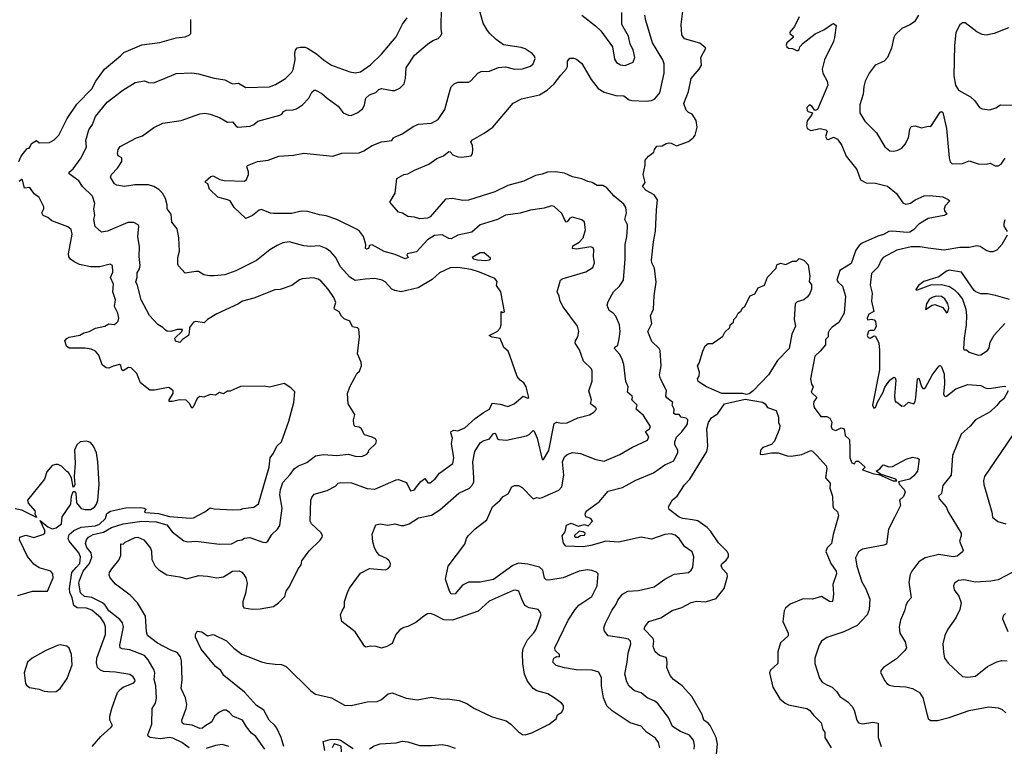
# Model space of a CAD drawing. Extents: x 1863017 to 1989460, y 394564 to 532820.
# Tile 154 of 213: x 1931908 to 1939383, y 488727 to 494241. Entities that reach past the tile are written whole.
import ezdxf

# ---------------------------------------------------------------- set-up
doc = ezdxf.new("R2010")
doc.units = 0

msp = doc.modelspace()

# ---------------------------------------------------------------- linework, layer by layer
at = {"layer": '0CON10XD'}
for points in [[(1935628.3, 491691.7), (1935617.5, 491725), (1935583, 491753), (1935555, 491822.5), (1935495, 491830.8), (1935472.5, 491845), (1935532, 491875), (1935555, 491901.2), (1935563.8, 491925), (1935563.6, 492026.4), (1935575, 492020), (1935587.5, 492025), (1935561.2, 492175), (1935527.5, 492225), (1935533.3, 492255), (1935515, 492277.1), (1935400, 492325), (1935335, 492344.2), (1935235, 492359.2), (1935175, 492358.5), (1935095, 492318.8), (1935040.3, 492269.7), (1934934.2, 492205.8), (1934805, 492176.9), (1934756.7, 492185), (1934734, 492195), (1934682.1, 492252.1), (1934660, 492265), (1934605, 492276.2), (1934530.6, 492270.6), (1934455, 492261.5), (1934415, 492287.5), (1934344.6, 492364.6), (1934305, 492439.2), (1934269.5, 492479.5), (1934234, 492505), (1934185, 492523.6), (1934115, 492519.2), (1934065, 492524.4), (1933953.8, 492556.2), (1933905, 492546.9), (1933862.8, 492527.2), (1933806.4, 492493.6), (1933705, 492413.3), (1933550, 492335), (1933465, 492305.7), (1933385, 492296), (1933348.3, 492298.3), (1933305, 492303.8), (1933265, 492328.8), (1933245, 492331.2), (1933165, 492316.7), (1933112.7, 492372.7), (1933108, 492385), (1933109.2, 492435), (1933122.5, 492485), (1933115.7, 492585.7), (1933104.3, 492655), (1933062.9, 492705), (1933057.5, 492765), (1933028.5, 492805), (1933028.5, 492835), (1933014.4, 492885), (1932992.2, 492925), (1932965, 492953.1), (1932925.9, 492975.9), (1932885, 492987.7), (1932782.8, 492987.2), (1932705, 492974.3), (1932645, 492984.3), (1932627.5, 492995), (1932598, 493045), (1932606.2, 493065), (1932650.8, 493115), (1932684, 493165), (1932683.3, 493193.3), (1932656.7, 493206.7), (1932651.2, 493225), (1932656.2, 493255), (1932672.1, 493277.9), (1932795.8, 493344.2), (1932839.7, 493360.3), (1932926.8, 493423.2), (1932994.5, 493455.5), (1933135, 493476.2), (1933276.1, 493526.1), (1933315, 493530.8), (1933355, 493524.2), (1933425, 493498), (1933485, 493464), (1933525, 493466), (1933552, 493432), (1933565, 493425.7), (1933657.7, 493432.3), (1933685, 493444.5), (1933715, 493471.4), (1933883.3, 493515), (1933898.8, 493525), (1933910, 493545), (1933930, 493555), (1933985, 493557.8), (1934008.8, 493565), (1934056, 493595), (1934102, 493645), (1934125, 493691.2), (1934144.1, 493705.9), (1934155, 493706.2), (1934201.7, 493681.7), (1934241.2, 493645), (1934325, 493584), (1934365, 493533.8), (1934405, 493516), (1934425, 493514), (1934475, 493536), (1934512.1, 493567.9), (1934525.8, 493595), (1934536.9, 493645), (1934565, 493671.5), (1934611.5, 493688.5), (1934635, 493710.8), (1934655, 493718.1), (1934735, 493702.9), (1934755, 493704.3), (1934795, 493720), (1934825.7, 493754.3), (1934837.1, 493795), (1934842, 493875), (1934905, 493971.2), (1935005, 494055.8), (1935045, 494082), (1935085, 494098.8), (1935103.8, 494115), (1935112, 494135), (1935107.5, 494175), (1935110, 494335)], [(1935495, 488951.9), (1935600.3, 488920.3), (1935635.5, 488895.5), (1935695, 488836), (1935725, 488818), (1935745, 488814.2), (1935795, 488829.2), (1935927.5, 488895), (1935980, 488935), (1935990, 488965), (1936023, 488987), (1936037, 489013), (1936037, 489037), (1936022.5, 489055), (1935965, 489096.2), (1935917.5, 489125), (1935835, 489147.5), (1935806.6, 489166.6), (1935762.1, 489222.1), (1935740, 489275), (1935726.9, 489355), (1935724.5, 489435), (1935730.6, 489469.4), (1935762.9, 489535), (1935812.4, 489587.6), (1935830, 489615), (1935865.7, 489725), (1935860, 489745), (1935844.2, 489764.2), (1935775, 489777.5), (1935743.8, 489795), (1935720.8, 489845), (1935696.7, 489905), (1935675, 489911.4), (1935655, 489908.9), (1935471.5, 489828.5), (1935388, 489752), (1935195, 489684.5), (1935127.2, 489687.2), (1935055, 489725.7), (1935025, 489734.2), (1935005, 489732), (1934975, 489716), (1934915, 489666.2), (1934855, 489636.7), (1934825, 489630), (1934795, 489610), (1934763.8, 489575), (1934735, 489507.5), (1934695, 489483.8), (1934655, 489471.2), (1934613.6, 489483.6), (1934575, 489486.2), (1934535, 489480), (1934525, 489486.7), (1934456.2, 489595), (1934353.8, 489675), (1934343.3, 489725), (1934356, 489754), (1934373.8, 489785), (1934373.8, 489825), (1934396.2, 489895), (1934412.7, 489927.3), (1934495, 490041.2), (1934564.2, 490075.8), (1934685, 490067.1), (1934705, 490077.5), (1934720.8, 490095), (1934724.2, 490115), (1934714.2, 490135), (1934692.8, 490152.8), (1934638, 490178), (1934615.7, 490205), (1934602.6, 490232.6), (1934589.7, 490279.7), (1934584, 490336), (1934612.3, 490407.7), (1934645, 490414.2), (1934704.2, 490405.8), (1934755, 490416), (1934805, 490402), (1934825, 490402.5), (1934865, 490415.6), (1934935, 490460.6), (1935035, 490480), (1935097.4, 490522.6), (1935242.6, 490647.4), (1935323.1, 490685), (1935345, 490712.5), (1935354.8, 490735), (1935356.3, 490766.3), (1935347.3, 490885), (1935363.6, 490965), (1935405, 491030.8), (1935425.5, 491044.5), (1935475, 491060.8), (1935505, 491100.8), (1935515, 491102.1), (1935522.1, 491095), (1935535, 491060.8), (1935544.6, 491054.6), (1935605, 491051.1), (1935755.7, 491084.3), (1935775, 491092), (1935805, 491122.5), (1935815, 491117.5), (1935836.5, 491065), (1935875, 490903.3), (1935885, 490903.3), (1935925, 490971.2), (1935965, 491176.4), (1935985, 491186.5), (1936018, 491178), (1936065, 491180.6), (1936145, 491220), (1936235, 491242.9), (1936267.6, 491262.4), (1936286, 491285), (1936281.2, 491295), (1936242.5, 491325), (1936248.6, 491355), (1936228.8, 491425), (1936253, 491497), (1936255, 491577.5), (1936245.8, 491595), (1936189.1, 491649.1), (1936158.6, 491735), (1936126.2, 491785), (1936127.3, 491805), (1936145.5, 491835), (1936151.9, 491875), (1936143.6, 491915), (1936035, 492062), (1936011.4, 492105), (1936003.3, 492143.3), (1935988, 492175), (1936013.3, 492265), (1936026.7, 492275), (1936205, 492328.6), (1936259.1, 492360.9), (1936270.8, 492395), (1936263.1, 492445), (1936265.6, 492495.6), (1936260.6, 492510.6), (1936245, 492517.9), (1936135, 492500.4), (1936103.8, 492505), (1936106.2, 492525), (1936156.4, 492553.6), (1936186.7, 492585), (1936204.3, 492645), (1936195, 492703.3), (1936175, 492722), (1936105, 492741.2), (1936083.8, 492735), (1936065, 492707.5), (1936055, 492703.8), (1936025, 492769.2), (1935965, 492823.8), (1935945, 492828.8), (1935888.7, 492811.3), (1935785, 492795.6), (1935706.6, 492773.4), (1935595, 492758.6), (1935535.5, 492724.5), (1935405, 492683.3), (1935341.5, 492628.5), (1935235, 492606.7), (1935185, 492577.1), (1935165, 492579.4), (1935115, 492609.5), (1935056.2, 492603.8), (1935005, 492569.4), (1934919.9, 492480.1), (1934850.6, 492465), (1934847.8, 492455), (1934857.5, 492435), (1934835, 492425.4), (1934759.5, 492459.5), (1934675, 492480.6), (1934585, 492531.9), (1934565, 492528), (1934555.7, 492505), (1934540.3, 492500.3), (1934533.3, 492505), (1934535.8, 492535), (1934517.8, 492595), (1934487.5, 492635), (1934465, 492651.4), (1934314.7, 492724.7), (1934235, 492752.7), (1934185, 492758.9), (1934095, 492784.3), (1934045, 492787.1), (1933975, 492769.4), (1933835, 492770), (1933813, 492773), (1933745, 492800), (1933725, 492796), (1933675, 492754), (1933625, 492731.2), (1933537.1, 492815), (1933505, 492866), (1933485.7, 492874.3), (1933412, 492895), (1933350, 492955), (1933337.5, 492995), (1933320, 493005), (1933320, 493015), (1933358.3, 493051.7), (1933376.4, 493056.4), (1933428.7, 493028.7), (1933459.7, 493019.7), (1933613.8, 493016.2), (1933631.2, 493028.8), (1933644.6, 493065), (1933646.2, 493086.2), (1933633.8, 493125), (1933636.7, 493135), (1933714.3, 493165.7), (1933795, 493174), (1933875, 493204), (1933987.3, 493212.7), (1934065, 493228), (1934285, 493205.8), (1934355, 493227.1), (1934485, 493230), (1934521.2, 493245), (1934585, 493285.7), (1934655, 493314.3), (1934732.5, 493325), (1934746.7, 493345), (1934763.3, 493355), (1934809.1, 493370.9), (1934895, 493429.2), (1934935, 493447.1), (1935035, 493455.7), (1935085, 493484.2), (1935135, 493558.8), (1935175, 493707.5), (1935185, 493730), (1935207.5, 493755), (1935235, 493765.8), (1935315, 493767.5), (1935332.1, 493777.9), (1935385, 493834.2), (1935412.1, 493847.9), (1935475, 493850.5), (1935542.1, 493877.9), (1935595, 493884.2), (1935665, 493865.6), (1935725, 493866.7), (1935785, 493887.8), (1935807.1, 493905), (1935822.2, 493945), (1935816.7, 493965), (1935798.6, 493985), (1935745, 494019.1), (1935715, 494030.5), (1935580.7, 494050.7), (1935525, 494090.8), (1935475, 494137.5), (1935453.3, 494166.7), (1935427.5, 494215), (1935391.7, 494341.7)], [(1937028.5, 488705), (1937031.9, 488735), (1937023.1, 488775), (1936992.4, 488812.4), (1936925, 488839.5), (1936865, 488878.6), (1936834.6, 488944.6), (1936753.3, 489053.3), (1936730.3, 489070.3), (1936672, 489095), (1936625, 489132.9), (1936575, 489149.2), (1936534, 489184), (1936516.8, 489216.8), (1936501.1, 489275), (1936520.9, 489365), (1936527.8, 489435), (1936546.9, 489505), (1936545.6, 489525.6), (1936529.1, 489539.1), (1936495, 489548.6), (1936375.6, 489565.6), (1936348.3, 489601.7), (1936343.3, 489625), (1936352.5, 489657.5), (1936403.4, 489756.6), (1936436.7, 489805), (1936448.1, 489835), (1936485, 489882.5), (1936525, 489904.3), (1936605, 489909.4), (1936725, 489938.1), (1936805, 489995.6), (1936876.1, 490033.9), (1936984.5, 490045.5), (1937006.4, 490063.6), (1937018.6, 490085), (1937025.8, 490165), (1937012.3, 490202.3), (1936954.3, 490244.3), (1936914.2, 490305), (1936885, 490329.4), (1936855, 490339.5), (1936805, 490335.4), (1936705, 490298.1), (1936625, 490314.4), (1936455, 490275.4), (1936355, 490282.9), (1936324, 490274), (1936245, 490250.4), (1936185, 490241.2), (1936055, 490246.7), (1936037.7, 490267.7), (1936026.4, 490323.6), (1936050, 490355), (1936060, 490405), (1936095, 490421.4), (1936146.8, 490396.8), (1936195, 490411.3), (1936225, 490400.8), (1936255.5, 490435), (1936245, 490455.5), (1936205, 490469.4), (1936200.2, 490489.8), (1936207.9, 490512.1), (1936307.7, 490582.3), (1936375, 490662.9), (1936485, 490690.6), (1936585, 490746.9), (1936718.9, 490801.1), (1936805, 490864.2), (1936875, 490894.3), (1936905.6, 490955.6), (1936904.3, 490975), (1936881.4, 491015), (1936881.3, 491038.7), (1936893.6, 491073.6), (1936936, 491114), (1936969.5, 491160.5), (1936977.1, 491175), (1936980, 491205), (1936968.1, 491218.1), (1936928.8, 491225), (1936913.9, 491243.9), (1936885.8, 491245.8), (1936873.3, 491253.3), (1936876, 491285), (1936862, 491315), (1936865.8, 491335), (1936820.8, 491370.8), (1936812.5, 491385), (1936818.3, 491428.3), (1936772.9, 491515), (1936765.7, 491545), (1936777.1, 491615), (1936771.2, 491731.2), (1936763.8, 491745), (1936708.3, 491798.3), (1936677.5, 491875), (1936706, 491935), (1936696.1, 491993.9), (1936719.2, 492045), (1936724.4, 492145), (1936739.1, 492249.1), (1936726.9, 492355), (1936707.1, 492395), (1936704.5, 492415), (1936718.5, 492555), (1936734.6, 492635.4), (1936741.3, 492795), (1936751.2, 492875), (1936725, 492912.5), (1936665, 492944), (1936636.2, 492975), (1936656, 493005), (1936640, 493065), (1936657, 493137), (1936657.5, 493175), (1936682.5, 493205), (1936722.5, 493235), (1936727.5, 493255), (1936745, 493280), (1936785, 493283.8), (1936815, 493302.5), (1936835, 493306.7), (1936855, 493304.2), (1936895, 493283.3), (1936984.4, 493315.6), (1937024.2, 493345.8), (1937036.2, 493365), (1937052, 493425), (1937043.3, 493475), (1937013, 493523), (1936985, 493537.5), (1936967.5, 493555), (1936949.2, 493605), (1936985.6, 493695), (1937006.1, 493793.9), (1937066.7, 493865), (1937083.8, 493895), (1937078, 493955), (1937116.2, 494025), (1937072.3, 494062.3), (1936956, 494095), (1936934.6, 494124.6), (1936930, 494205), (1936945.7, 494325)], [(1936174.7, 494274.7), (1936278.8, 494195), (1936319.2, 494155), (1936408.6, 494035), (1936422.4, 493942.4), (1936438.8, 493915), (1936469.1, 493899.1), (1936505, 493892.5), (1936565, 493917.5), (1936577.5, 493955), (1936565, 494012.5), (1936543.1, 494055), (1936528.9, 494115), (1936480.5, 494205), (1936478.2, 494295)], [(1931902.9, 493165), (1931920, 493205), (1931965, 493262.5), (1931980, 493265), (1931986.2, 493273.8), (1931998.3, 493301.7), (1932035, 493323.3), (1932056.2, 493306.2), (1932135, 493310), (1932170.3, 493329.7), (1932205, 493363.3), (1932269.7, 493490.3), (1932341.4, 493598.6), (1932455.4, 493715), (1932487.3, 493775), (1932551.8, 493865), (1932674.7, 493965.3), (1932698.6, 493991.4), (1932835, 494051.1), (1932973.2, 494066.8), (1933095, 494102.5), (1933165, 494110), (1933197.5, 494125), (1933207.5, 494135), (1933207, 494243)], [(1932457.1, 490162.9), (1932451.5, 490195), (1932418.8, 490235), (1932407.3, 490265), (1932415, 490294.2), (1932431.8, 490315), (1932465.6, 490335), (1932545, 490352.6), (1932605, 490387.7), (1932695, 490414.2), (1932835, 490435.4), (1932945, 490430.8), (1933025, 490407.5), (1933065, 490355.5), (1933155, 490285.4), (1933185, 490279.2), (1933245, 490284.4), (1933425, 490261.9), (1933515, 490264.3), (1933565, 490290), (1933595, 490293.8), (1933615, 490305.8), (1933655, 490310.6), (1933755, 490276), (1933775.8, 490274.2), (1933791.2, 490285), (1933821.4, 490335), (1933865, 490375.6), (1933883.2, 490403.2), (1933900.9, 490535), (1933883.7, 490635), (1933887.6, 490675), (1933905, 490729.5), (1933961.4, 490788.6), (1933995.7, 490835), (1934024.3, 490855.7), (1934088.7, 490881.3), (1934155, 490930.5), (1934215, 490942.7), (1934315, 490934.4), (1934405, 490944), (1934455, 490928.8), (1934505, 490927.5), (1934543.3, 490945), (1934555, 490960), (1934557.5, 490975), (1934612.5, 491025), (1934617.5, 491045), (1934609.3, 491059.3), (1934585, 491073.3), (1934525, 491090), (1934500, 491140), (1934485, 491150), (1934452.5, 491155), (1934445, 491170), (1934441.2, 491205), (1934451.2, 491245), (1934402.5, 491325), (1934396.4, 491403.6), (1934414, 491456), (1934452.5, 491525), (1934467.5, 491555), (1934487.5, 491575), (1934502.5, 491615), (1934501.7, 491641.7), (1934473.3, 491705), (1934487.5, 491835), (1934481.7, 491891.7), (1934471.7, 491901.7), (1934435, 491910), (1934415, 491954), (1934371.2, 491971.2), (1934351.3, 491991.3), (1934334.4, 492024.4), (1934298, 492045), (1934295.7, 492055), (1934307.1, 492095), (1934292.4, 492132.4), (1934250, 492195), (1934195, 492260), (1934175, 492272.5), (1934135, 492280.8), (1934052.5, 492275), (1934033, 492267), (1933975, 492223.8), (1933886.1, 492193.9), (1933845, 492191.2), (1933685, 492127.1), (1933600, 492105), (1933565, 492082.9), (1933405, 492010), (1933334.2, 491965), (1933308.5, 491941.5), (1933245, 491951.1), (1933228.1, 491945), (1933196.2, 491905), (1933196.1, 491863.9), (1933188.8, 491845), (1933143.3, 491815), (1933125, 491792.5), (1933092.3, 491802.3), (1933086.2, 491825), (1933138.8, 491875), (1933145, 491890), (1933105, 491889.4), (1933055, 491875.6), (1933027, 491877), (1933015, 491884), (1932996.2, 491905), (1932957.5, 491927.5), (1932894.2, 491995), (1932831.5, 492115), (1932802.9, 492225), (1932790.9, 492250.9), (1932801.2, 492285), (1932798.9, 492321.1), (1932818.7, 492351.3), (1932822.9, 492375), (1932814.3, 492445), (1932817.9, 492517.9), (1932804.3, 492595.7), (1932812.5, 492675), (1932808.6, 492685), (1932775, 492701.3), (1932729.1, 492700.9), (1932576.1, 492636.1), (1932529.5, 492629.5), (1932480.7, 492670.7), (1932470.6, 492725), (1932479.2, 492755), (1932471.4, 492805), (1932477.7, 492845), (1932461.6, 492901.6), (1932385, 492974.4), (1932357.3, 493017.3), (1932285, 493072), (1932284, 493085), (1932315, 493109.4), (1932375, 493192.9), (1932415.2, 493275), (1932409.5, 493325), (1932434.4, 493405), (1932460, 493445), (1932483.1, 493505), (1932572.5, 493615), (1932691.2, 493705), (1932785, 493762.9), (1932855, 493776), (1932885, 493764.2), (1932925, 493762.5), (1932995, 493789.4), (1933095, 493832.9), (1933215, 493837.1), (1933265, 493830), (1933385, 493796.5), (1933464.5, 493784.5), (1933525, 493754.4), (1933568.6, 493758.6), (1933625.5, 493725.5), (1933805, 493731.8), (1933849.8, 493750.2), (1933926.3, 493793.7), (1933975, 493842), (1933985, 493862.5), (1934000, 493935), (1933996, 493985), (1934001.2, 494008.8), (1934015, 494026.7), (1934038.3, 494031.7), (1934075, 494032), (1934094.2, 494024.2), (1934161.7, 493981.7), (1934215, 493935.8), (1934275, 493895.7), (1934415, 493844.3), (1934455, 493837.5), (1934495, 493844.2), (1934571.1, 493898.9), (1934655, 493978.8), (1934765, 494111.2), (1934813.6, 494206.4), (1934849.2, 494255)], [(1935365, 490377.1), (1935455.5, 490444.5), (1935496.7, 490545), (1935556.7, 490595), (1935577.7, 490622.3), (1935617, 490643), (1935643.3, 490695), (1935664.1, 490705.9), (1935695, 490706.2), (1935721.7, 490691.7), (1935805, 490604.3), (1935835, 490616), (1935855, 490610.8), (1935874.4, 490615.6), (1936000.3, 490669.7), (1936023.5, 490696.5), (1936039.1, 490785), (1936028, 490885), (1936045, 490922.5), (1936065, 490941.2), (1936105, 490956.9), (1936165, 490949.2), (1936282.6, 490902.6), (1936345, 490890.4), (1936465, 490941.1), (1936555, 490995.7), (1936675, 491050), (1936684.4, 491075), (1936660, 491115), (1936688.2, 491135), (1936697.3, 491155), (1936645, 491237.1), (1936588.1, 491285), (1936595.4, 491315.4), (1936554.2, 491355), (1936560.6, 491375), (1936557.1, 491385), (1936522.2, 491415), (1936527.8, 491455), (1936510.6, 491495), (1936495.4, 491625.4), (1936482.9, 491665), (1936461.9, 491701.9), (1936424.3, 491745), (1936426.7, 491755), (1936448.3, 491771.7), (1936459.7, 491820.3), (1936466.4, 491875), (1936460.9, 491925), (1936435, 491990), (1936413.8, 492013.8), (1936382.9, 492035), (1936368.6, 492075), (1936375, 492103.3), (1936416, 492175), (1936461.8, 492218.2), (1936490.8, 492265), (1936505.7, 492425), (1936504.4, 492535), (1936518.1, 492595), (1936523.1, 492665), (1936521.4, 492685), (1936502.5, 492725), (1936515.4, 492775), (1936510.4, 492815), (1936495, 492840.5), (1936422.3, 492902.3), (1936365, 492965.3), (1936335, 492983.6), (1936293, 492983), (1936254.5, 493004.5), (1936221.7, 493011.7), (1936175, 493034.3), (1936105, 493049.5), (1936045, 493075.4), (1935975, 493086.5), (1935915, 493084.4), (1935875, 493068.1), (1935825, 493059.4), (1935735, 493016.7), (1935615, 492983.3), (1935515, 492933.6), (1935315, 492871.1), (1935271.9, 492868.1), (1935195, 492883.8), (1935141.8, 492878.2), (1935025, 492745.7), (1935005, 492735.5), (1934945, 492730), (1934905, 492742.9), (1934855, 492748), (1934815, 492772), (1934785, 492780), (1934718, 492855), (1934759.4, 492925), (1934772, 493035), (1934825, 493065.8), (1934855, 493070), (1934905, 493099.4), (1935015, 493145.7), (1935075, 493187.5), (1935125, 493208.6), (1935165, 493240), (1935175, 493238.8), (1935196.2, 493215), (1935235, 493200), (1935265, 493196.4), (1935335, 493208.9), (1935346.1, 493225), (1935348.8, 493255), (1935345.5, 493285.5), (1935333.8, 493315), (1935345, 493328.6), (1935435, 493380.8), (1935500, 493425), (1935655, 493608), (1935718.7, 493641.3), (1935855, 493670.8), (1935913.4, 493706.6), (1935966.4, 493753.6), (1936015, 493820), (1936057.5, 493865), (1936067.5, 493885), (1936067.5, 493925), (1936085, 493947.5), (1936115, 493947.5), (1936135, 493940), (1936175, 493908.8), (1936247.4, 493787.4), (1936299.4, 493719.4), (1936345, 493691.9), (1936434.4, 493664.4), (1936495, 493663.6), (1936535, 493633.3), (1936555, 493626.9), (1936665, 493622.2), (1936705, 493628.1), (1936729.5, 493640.5), (1936768.8, 493685), (1936790.6, 493789.4), (1936800.8, 493835), (1936801.8, 493905), (1936791.1, 493935), (1936711.1, 494065), (1936662.2, 494235), (1936654.4, 494275)], [(1937826.5, 494263.5), (1937790.6, 494189.4), (1937753.5, 494145), (1937755.8, 494135), (1937780, 494115), (1937780.8, 494105), (1937732.2, 494065), (1937727.3, 494047.3), (1937730.8, 494035), (1937743.3, 494025), (1937775, 494023.1), (1937805, 494007.8), (1937815, 494006.9), (1937824.3, 494015), (1937829.6, 494035), (1937855, 494061.9), (1937947.6, 494132.4), (1938012.5, 494165), (1938070, 494205), (1938085, 494212.5), (1938105.8, 494195.8), (1938093.3, 494105), (1938085, 494074), (1938017.5, 493935), (1938000, 493865), (1938004.2, 493835), (1938039.2, 493775), (1938044, 493745), (1937965, 493558.8), (1937945, 493552.5), (1937925, 493581.4), (1937905, 493594), (1937883.3, 493575), (1937885, 493552.2), (1937895, 493543.5), (1937927.5, 493535), (1937920, 493515), (1937885, 493473.3), (1937880, 493435), (1937886.7, 493415), (1937915, 493400), (1937985, 493414), (1938026.7, 493405), (1938038, 493395), (1938024.7, 493355.3), (1938035, 493333.5), (1938048.5, 493331.5), (1938085, 493349.2), (1938115.8, 493335), (1938150, 493285), (1938182.5, 493205), (1938262.5, 493105), (1938292, 493025), (1938333.4, 493003.4), (1938405, 493001.1), (1938495, 492978), (1938565, 492921.2), (1938612.3, 492852.3), (1938635, 492841.4), (1938671.7, 492848.3), (1938705, 492873.3), (1938775, 492903.3), (1938815, 492906.2), (1938915.8, 492895.8), (1938957, 492877), (1938970, 492865), (1938935, 492827.5), (1938926.7, 492805), (1938929.3, 492789.3), (1938947.5, 492765), (1938925, 492753.8), (1938805, 492732), (1938735, 492690), (1938693.1, 492645), (1938665, 492628.8), (1938645, 492625.3), (1938535, 492636.5), (1938506.5, 492633.5), (1938465, 492610), (1938422.5, 492597.5), (1938304, 492546), (1938281.9, 492528.1), (1938255, 492492.5), (1938219.5, 492390.5), (1938135, 492337.5), (1938112, 492265), (1938120.3, 492250.3), (1938155, 492220), (1938176.7, 492143.3), (1938167.7, 492015), (1938126.2, 491943.8), (1938075, 491906.9), (1938055.4, 491884.6), (1938045.5, 491865), (1938046.2, 491833.8), (1938025.7, 491814.3), (1938025, 491773.3), (1937986, 491725), (1937943.4, 491686.6), (1937912, 491515), (1937920, 491475), (1937931.2, 491455), (1937916.2, 491415), (1937959.2, 491375), (1937936.4, 491343.6), (1937933.4, 491323.4), (1937939.1, 491299.1), (1937990.3, 491230.3), (1938035, 491228.8), (1938057.1, 491217.1), (1938073.9, 491186.1), (1938067.3, 491155), (1938075, 491132.7), (1938105, 491123.8), (1938145, 491144), (1938167.3, 491137.3), (1938175.6, 491085), (1938206.9, 491055), (1938211.2, 490988.8), (1938210.4, 490915), (1938225, 490878.8), (1938245, 490870), (1938255, 490890.8), (1938275, 490890.3), (1938326, 490845), (1938307.5, 490825), (1938392.5, 490795), (1938429.3, 490789.3), (1938538.3, 490741.7), (1938567.5, 490742.5), (1938558.8, 490755), (1938442.5, 490792.5), (1938410, 490815), (1938437.6, 490832.4), (1938459.7, 490860.3), (1938465, 490864), (1938505, 490848.9), (1938535, 490850), (1938638, 490905), (1938685, 490920.8), (1938724.1, 490914.1), (1938736.1, 490906.1), (1938723.3, 490815), (1938695, 490778.6), (1938664.7, 490755.3), (1938578.8, 490735), (1938587.5, 490715), (1938622.2, 490675), (1938630, 490655), (1938617.2, 490622.8), (1938586, 490595), (1938593.8, 490555), (1938551.4, 490468.6), (1938504, 490375), (1938488.3, 490261.7), (1938467.3, 490252.7), (1938305, 490224.3), (1938276.6, 490203.4), (1938253.2, 490156.8), (1938263.1, 490095), (1938300.8, 489975), (1938331.2, 489921.2), (1938362.5, 489845), (1938356.9, 489765), (1938341.4, 489725), (1938266.7, 489645), (1938164.3, 489595.7), (1938035, 489554), (1937995, 489524), (1937977.1, 489495), (1937943.2, 489396.8), (1937944.1, 489355.9), (1937978.8, 489245), (1938000, 489215), (1938035, 489194.2), (1938076.2, 489175), (1938110.5, 489140.5), (1938133.8, 489105), (1938194.3, 489064.3), (1938228.3, 489028.3), (1938242.4, 489002.4), (1938262.5, 488925), (1938275.7, 488905.7), (1938305, 488897.1), (1938385, 488910), (1938425, 488902.5), (1938426, 488795), (1938446.7, 488725)], [(1938732.5, 494275), (1938700, 494225), (1938665, 494202), (1938605.9, 494174.1), (1938554.4, 494125.6), (1938544.3, 494105.7), (1938527.1, 494025), (1938496.2, 493955), (1938471.2, 493925), (1938403.1, 493896.9), (1938355.7, 493835), (1938327.5, 493775), (1938316.7, 493735), (1938311.9, 493675), (1938285.7, 493595), (1938285.8, 493535), (1938325, 493470), (1938411.7, 493381.7), (1938475.6, 493275.6), (1938515, 493245.8), (1938545, 493243.1), (1938575, 493250.6), (1938605, 493266.9), (1938630.6, 493295), (1938655.7, 493345), (1938665, 493410), (1938675, 493430), (1938705, 493436), (1938755, 493421.2), (1938805, 493433.8), (1938825, 493430), (1938895, 493538.8), (1938905, 493544), (1938915.3, 493535.3), (1938944.1, 493415), (1938965, 493193.3), (1938972.7, 493162.7), (1938987, 493147), (1939065, 493150), (1939115, 493168.6), (1939185, 493147.1), (1939245, 493145.7), (1939275, 493151.4), (1939312.8, 493132.8), (1939335, 493132.3), (1939358.6, 493145), (1939389.1, 493190.9)], [(1939415, 494178.6), (1939305, 494135.6), (1939245, 494123.1), (1939215, 494127.8), (1939175, 494147.8), (1939085, 494215.8), (1939065, 494215.8), (1939045, 494201.4), (1939015.7, 494144.3), (1939005.9, 494045), (1938999.7, 493815), (1939011.8, 493745), (1939035, 493705.6), (1939126.2, 493655), (1939158.8, 493625), (1939194.5, 493574.5), (1939214.5, 493564.5), (1939273.4, 493556.6), (1939318, 493572), (1939355, 493595.8), (1939495, 493592.9)], [(1932458.8, 488725), (1932525, 488801.2), (1932600, 488870), (1932612.5, 488885), (1932592.5, 488925), (1932593.8, 488955), (1932607.1, 489015), (1932651.9, 489135), (1932671.1, 489158.9), (1932695, 489175.8), (1932775, 489208.8), (1932784, 489225), (1932782.5, 489235), (1932770, 489255), (1932745, 489272.9), (1932635, 489290.9), (1932545.4, 489295.4), (1932520.8, 489305), (1932498.1, 489325), (1932491.1, 489361.1), (1932494.5, 489395), (1932559.1, 489575), (1932559.6, 489635), (1932549.1, 489665), (1932525, 489701.9), (1932455, 489759.6), (1932415.8, 489775.8), (1932345, 489776.9), (1932319.6, 489795), (1932307, 489855), (1932289.8, 489895), (1932287.7, 489925), (1932304.3, 490045), (1932337.7, 490085), (1932365.3, 490115), (1932370.8, 490165), (1932357.4, 490195), (1932282.7, 490285), (1932277.2, 490305), (1932284.8, 490335.2), (1932320, 490365), (1932375, 490389.8), (1932485, 490401.2), (1932515, 490413.3), (1932559.2, 490455), (1932571.1, 490495), (1932597.7, 490512.3), (1932712.8, 490537.2), (1932825, 490539.4), (1932853.8, 490535), (1932865, 490526), (1932856.7, 490505), (1932865, 490501.9), (1932962.9, 490492.9), (1933045, 490471.9), (1933205, 490458.8), (1933228, 490462), (1933313.8, 490506.2), (1933354.1, 490535.9), (1933385, 490528.5), (1933525, 490521.9), (1933585, 490524.3), (1933605, 490530.8), (1933685, 490541.4), (1933721.7, 490568.3), (1933801.2, 490845), (1933808.8, 490915), (1933835, 490952.5), (1933860, 491005), (1933895, 491037.5), (1933951.2, 491195), (1933990, 491335), (1933997, 491417), (1933966.4, 491446.4), (1933915, 491480), (1933803.6, 491453.6), (1933765, 491460), (1933585, 491456.7), (1933505, 491422.5), (1933485, 491422.5), (1933455, 491402.5), (1933425, 491412.5), (1933395, 491392.5), (1933355, 491397.5), (1933305, 491377.5), (1933275, 491382.5), (1933255, 491367.5), (1933225, 491300), (1933215, 491292.5), (1933198.8, 491325), (1933173.3, 491353.3), (1933125, 491356), (1933065, 491342.5), (1933043.3, 491343.3), (1933043.3, 491355), (1933072.5, 491405), (1933072.5, 491425), (1933046.1, 491446.1), (1933035, 491450), (1932930.7, 491429.3), (1932895, 491430), (1932826.2, 491485), (1932797, 491557), (1932755, 491598.8), (1932735, 491600.8), (1932695, 491575.8), (1932682.9, 491582.9), (1932677, 491617), (1932665, 491624), (1932617.7, 491612.3), (1932585, 491596.2), (1932565, 491600), (1932535, 491622.5), (1932510, 491695), (1932483.3, 491725), (1932449.7, 491739.7), (1932405, 491748), (1932285, 491747.5), (1932263.9, 491763.9), (1932250, 491805), (1932265, 491822.5), (1932285, 491832.5), (1932365, 491846), (1932395, 491865.7), (1932435, 491875.8), (1932485, 491898.8), (1932555, 491914), (1932585, 491932), (1932625, 491928.8), (1932641.7, 491938.3), (1932656.1, 491953.9), (1932661.2, 491975), (1932654.2, 492015), (1932629.2, 492065), (1932634.5, 492114.5), (1932615.6, 492175), (1932619.2, 492235), (1932596.7, 492285), (1932615.8, 492324.2), (1932612, 492375), (1932595, 492385.6), (1932515.7, 492364.3), (1932445, 492364.4), (1932363.1, 492383.1), (1932322.2, 492402.2), (1932294.5, 492424.5), (1932281.3, 492441.3), (1932278.2, 492465), (1932307.1, 492612.9), (1932299.5, 492649.5), (1932275, 492668.8), (1932152.5, 492715), (1932120.7, 492740.7), (1932087.5, 492755), (1932077.5, 492775), (1932092.5, 492805), (1932091.7, 492821.7), (1932055, 492892.5), (1932018.3, 492918.3), (1931985, 492967.5), (1931943.6, 492963.6), (1931930, 493025), (1931925, 493027.5), (1931905, 493012.5)], [(1939387.9, 492722.1), (1939378, 492695), (1939378.8, 492675), (1939404.1, 492634.1)], [(1939404, 492605), (1939364.4, 492535), (1939325, 492492.5), (1939295, 492479.2), (1939275, 492479.2), (1939245, 492488.6), (1939198.6, 492518.6), (1939175, 492524.4), (1939115, 492511.1), (1939045, 492512.9), (1938925, 492491.2), (1938805, 492506.8), (1938745, 492518.2), (1938675, 492516), (1938567.4, 492492.6), (1938464, 492436), (1938448.1, 492415), (1938425.5, 492364.5), (1938375.6, 492314.4), (1938363.5, 492226.5), (1938380, 492165), (1938375.8, 492104.2), (1938392.3, 492027.7), (1938355, 492006), (1938341.2, 491975), (1938345, 491963.8), (1938375, 491968.8), (1938395, 491962.5), (1938405, 491950), (1938410, 491915), (1938395, 491883.3), (1938365, 491883.5), (1938352.7, 491877.3), (1938341.6, 491845), (1938349.8, 491829.8), (1938365, 491823.8), (1938395, 491841.2), (1938405, 491840), (1938431.4, 491785), (1938435.7, 491734.3), (1938434.1, 491584.1), (1938382.5, 491315), (1938392.5, 491292.5), (1938405, 491298.8), (1938420.2, 491339.8), (1938463.8, 491415), (1938475, 491452), (1938513.8, 491505), (1938545, 491527.5), (1938555, 491522.5), (1938558.9, 491505), (1938550, 491385), (1938555, 491340), (1938565, 491340), (1938605, 491307.5), (1938625, 491310), (1938655, 491337.5), (1938695, 491326.7), (1938705, 491342.5), (1938710.7, 491375), (1938725, 491516.7), (1938735, 491520), (1938755, 491458), (1938765, 491443.1), (1938775, 491441.1), (1938785, 491448.6), (1938835, 491542.2), (1938885, 491612.5), (1938895, 491618), (1938906.9, 491606.9), (1938925, 491552.5), (1938928, 491475), (1938921.7, 491401.7), (1938925, 491388), (1938932.7, 491382.7), (1938945, 491384.5), (1939015, 491440.5), (1939105, 491471.5), (1939204.3, 491464.3), (1939238.3, 491448.3), (1939255, 491442.9), (1939285, 491444.4), (1939380.7, 491460.7), (1939395, 491457.5)], [(1935445, 492414.6), (1935471.7, 492418.3), (1935482.5, 492425), (1935481.7, 492431.7), (1935435, 492471.2), (1935405, 492471.2), (1935343.3, 492435), (1935352.5, 492425), (1935382.7, 492417.3), (1935445, 492414.6)], [(1937425, 491397.9), (1937395, 491404.1), (1937237.5, 491405), (1937121.2, 491455), (1937060, 491495), (1937053.3, 491515), (1937067.5, 491535), (1937070, 491565), (1937052.5, 491615), (1937067.5, 491635), (1937093.3, 491725), (1937112.5, 491765), (1937135, 491782.5), (1937167, 491783), (1937245, 491840), (1937260.7, 491869.3), (1937300, 491905), (1937302.5, 491925), (1937327.5, 491945), (1937330, 491965), (1937347, 491983), (1937362.5, 492015), (1937381.7, 492028.3), (1937395, 492052.5), (1937413, 492067), (1937452.5, 492145), (1937489.3, 492160.7), (1937515, 492206.2), (1937563, 492227), (1937583.9, 492286.1), (1937650, 492355), (1937655, 492380), (1937685, 492392.5), (1937725, 492383.3), (1937775, 492407.5), (1937805, 492407.5), (1937825, 492427.5), (1937860, 492415), (1937895, 492380), (1937905.7, 492295), (1937902.5, 492255), (1937918.3, 492228.3), (1937920, 492195), (1937905, 492158.8), (1937885.7, 492135), (1937860, 492115), (1937809.4, 492100.6), (1937794.3, 492085), (1937788, 491965), (1937797.1, 491915), (1937770.6, 491855), (1937749.4, 491745), (1937661.2, 491655), (1937593.3, 491545), (1937476.4, 491423.6), (1937445, 491402.3), (1937425, 491397.9)], [(1939423, 492117), (1939315, 492147.8), (1939255, 492160.6), (1939205, 492160.8), (1939167.5, 492175), (1939153.3, 492185), (1939057.5, 492325), (1938965, 492339.2), (1938945, 492333.1), (1938885, 492290.8), (1938772.5, 492255), (1938731.9, 492225), (1938712.3, 492192.3), (1938715, 492187.5), (1938725, 492190), (1938825, 492230), (1938905, 492231.1), (1938966.7, 492215), (1939005, 492190.8), (1939030.8, 492165), (1939065, 492120), (1939090.6, 492045), (1939096.4, 491995), (1939093.7, 491925), (1939078, 491825), (1939073.1, 491745), (1939076.4, 491736.4), (1939095, 491736.2), (1939115, 491716.7), (1939185, 491694.2), (1939205, 491698), (1939255, 491731.2), (1939268.3, 491751.7), (1939276, 491795), (1939305, 491846.2), (1939386.7, 491935)], [(1938945, 492016.7), (1938955, 492021.2), (1938961.5, 492055), (1938953.5, 492085), (1938931.5, 492121.5), (1938905, 492140.6), (1938865, 492142.1), (1938835, 492133.8), (1938812.2, 492117.8), (1938793.2, 492085), (1938785, 492042.5), (1938835, 492075.6), (1938855, 492080), (1938915, 492057.1), (1938945, 492016.7)], [(1933768.1, 488705), (1933700.9, 488800.9), (1933667, 488827), (1933630, 488875), (1933599.2, 488925), (1933526, 488955), (1933502, 488985), (1933475, 489001.4), (1933455, 489001.4), (1933425, 488985.7), (1933388, 488955), (1933366.6, 488913.4), (1933315, 488880), (1933295, 488865.7), (1933275, 488861.9), (1933217, 488887), (1933155, 488894.5), (1933142.9, 488905), (1933139.4, 488925), (1933173.1, 489015), (1933177.1, 489045), (1933167.1, 489095), (1933134.4, 489165), (1933142.4, 489232.4), (1933137.3, 489375), (1933130, 489405), (1933105, 489438.5), (1933055, 489457.8), (1932955, 489510.9), (1932878.3, 489568.3), (1932870.9, 489595), (1932862.9, 489715), (1932801.4, 489815), (1932747.1, 489875), (1932635, 489957.1), (1932595.8, 490005), (1932588, 490025), (1932590, 490045), (1932607.5, 490075), (1932661.1, 490138.9), (1932676.2, 490175), (1932675, 490262.5), (1932695, 490260), (1932710, 490275), (1932785, 490312.5), (1932806.1, 490313.9), (1932851.2, 490295), (1932900.9, 490230.9), (1932908.5, 490208.5), (1932912.7, 490145), (1932935.6, 490095), (1932965, 490066.7), (1933025, 490028.1), (1933124.2, 490014.2), (1933175, 489997.5), (1933267.6, 490022.4), (1933335, 490018.9), (1933405, 490005.6), (1933456.6, 490013.4), (1933525, 490057.1), (1933575, 490058.1), (1933595, 490048.6), (1933610.7, 490030.7), (1933624.3, 490005), (1933634.3, 489965), (1933623, 489887), (1933602.9, 489825), (1933601.2, 489795), (1933608.8, 489778.8), (1933675, 489767.1), (1933735, 489771.4), (1933835, 489788.8), (1933872.9, 489817.1), (1933920, 489865), (1933930, 489905), (1933955, 489937.5), (1934023.6, 490076.4), (1934043.8, 490105), (1934051.2, 490135), (1934105, 490210), (1934188.7, 490291.3), (1934204, 490315), (1934206, 490325), (1934196.4, 490346.4), (1934124, 490415), (1934114.3, 490435), (1934119.5, 490595), (1934125.6, 490615), (1934145, 490640), (1934241.7, 490668.3), (1934305, 490702), (1934326.7, 490725), (1934345, 490730), (1934426.4, 490726.4), (1934545, 490682.9), (1934605, 490679.2), (1934765, 490749.2), (1934785, 490752.5), (1934845, 490730), (1934875, 490666.2), (1934905, 490674.4), (1934913.9, 490686.1), (1934953.8, 490736.2), (1934985, 490758.6), (1935005.7, 490725.7), (1935025, 490725.7), (1935062.6, 490757.4), (1935095, 490800.6), (1935197.1, 490872.9), (1935203.1, 490915), (1935185.5, 491025), (1935193.6, 491065), (1935181.5, 491105), (1935185, 491116.4), (1935205, 491126.2), (1935235, 491121.4), (1935286.7, 491143.3), (1935365, 491213.6), (1935429.3, 491260.7), (1935475, 491284.3), (1935495, 491330.6), (1935555, 491323.6), (1935615, 491305.5), (1935661.2, 491325), (1935730, 491385), (1935765, 491370), (1935772.5, 491375), (1935753.6, 491455), (1935735, 491484.2), (1935706.7, 491505), (1935684.1, 491534.1), (1935628.3, 491691.7)], [(1939413.3, 491425), (1939380, 491365), (1939345, 491338.6), (1939327.2, 491312.8), (1939275.8, 491265), (1939165, 491205.7), (1939122.6, 491157.4), (1939054.2, 491095), (1938990, 490935), (1938979.2, 490785), (1938915.7, 490705), (1938905.6, 490644.4), (1938884.2, 490625), (1938889.4, 490605), (1938940.8, 490545), (1938955.8, 490505.8), (1939054, 490345), (1939056.1, 490323.9), (1939043.3, 490285), (1939070, 490215), (1939065.9, 490204.1), (1939025, 490170), (1938995.5, 490164.5), (1938885, 490183.8), (1938781.7, 490158.3), (1938735, 490125.8), (1938680.8, 490055), (1938668.7, 490031.3), (1938657, 489973), (1938676, 489855), (1938646.7, 489823.3), (1938634.6, 489795.4), (1938624.4, 489755), (1938594.3, 489685), (1938584.2, 489635), (1938590, 489585), (1938630.3, 489520.3), (1938640, 489475), (1938628.8, 489455), (1938565, 489391.2), (1938466.2, 489325), (1938448.8, 489305), (1938443.9, 489286.1), (1938475, 489223.3), (1938490, 489205), (1938511.7, 489191.7), (1938543, 489183), (1938635, 489179.4), (1938686.7, 489165), (1938738.8, 489135), (1938764.2, 489095), (1938796.2, 488965), (1938805, 488937.5), (1938822, 488922), (1938875, 488924.3), (1938965, 488946), (1939115, 488998.1), (1939265, 489026), (1939335, 489020), (1939365.8, 489005.8), (1939395, 488981.2)], [(1937195.5, 488645), (1937204.6, 488744.6), (1937194.6, 488795), (1937150.9, 488885), (1937135, 488903.6), (1937102.5, 488925), (1937089.5, 488969.5), (1937010.8, 489105), (1936936.4, 489186.4), (1936871.4, 489235), (1936845.8, 489265), (1936822, 489325), (1936822.5, 489357.5), (1936822, 489385), (1936815, 489400), (1936765, 489416), (1936733.4, 489443.4), (1936717.1, 489485), (1936721.5, 489525), (1936717.1, 489545), (1936650, 489615), (1936653.8, 489635), (1936685, 489673.8), (1936775, 489702.9), (1936862.6, 489757.4), (1936935, 489780.8), (1937005, 489819.4), (1937045, 489829.4), (1937115, 489824.5), (1937195, 489848.5), (1937255.9, 489924.1), (1937280.5, 490015), (1937278.1, 490035), (1937244.3, 490075), (1937234.3, 490095.7), (1937238.3, 490111.7), (1937270.7, 490139.3), (1937288.1, 490165), (1937288.9, 490185), (1937278.9, 490205), (1937212.3, 490272.3), (1937155, 490357.5), (1937126.4, 490386.4), (1937055, 490437.8), (1937015, 490446.1), (1936943.3, 490455), (1936915.7, 490465), (1936837.5, 490525), (1936832.5, 490545), (1936862.7, 490597.3), (1936900, 490625), (1936955, 490710.6), (1936996.4, 490753.6), (1937124.3, 490965), (1937131.9, 491005), (1937123.8, 491135), (1937136.7, 491185), (1937160.8, 491219.2), (1937208, 491252), (1937258.8, 491325), (1937415, 491361), (1937547.5, 491337.5), (1937566.2, 491325), (1937585, 491298.8), (1937650, 491275), (1937668.8, 491225), (1937667.5, 491182.5), (1937678.1, 491165), (1937677.2, 491137.2), (1937637.4, 491042.6), (1937615, 491016.7), (1937550, 490995), (1937532.9, 490975), (1937530, 490945), (1937545, 490941.2), (1937615.6, 490954.4), (1937665, 490953.8), (1937735, 490931.5), (1937765, 490929.1), (1937845, 490940.4), (1937915, 490971.2), (1937927.3, 490967.3), (1937965, 490930), (1938030.6, 490855), (1938034.4, 490835), (1938025.7, 490765), (1938061.4, 490725), (1938058.6, 490685), (1938079.2, 490625), (1938081.4, 490551.4), (1938086.7, 490535), (1938115.9, 490505.9), (1938124, 490475), (1938082.5, 490335), (1938072, 490265), (1938037, 490233), (1938028.6, 490205), (1938065.4, 490115), (1938105.4, 490055), (1938110, 490035), (1938080.9, 489955), (1938085.4, 489885), (1938082.1, 489837.9), (1938075.5, 489824.5), (1938055, 489825.5), (1937995, 489864.6), (1937926.2, 489843.8), (1937855, 489846.9), (1937757.5, 489805), (1937721.9, 489775), (1937712.2, 489755), (1937700.9, 489675), (1937742.9, 489585), (1937742.9, 489565), (1937685, 489511.2), (1937664.5, 489445), (1937663.3, 489356.7), (1937607.3, 489305), (1937599.6, 489285), (1937625.3, 489175.3), (1937678.6, 489088.6), (1937718, 489055), (1937745, 489041.4), (1937883.8, 489015), (1937905, 489002), (1937934.7, 488964.7), (1937991.9, 488905), (1938005.6, 488855.6), (1938021.4, 488835), (1938020, 488795), (1938067.5, 488715)], [(1939448.3, 491091.7), (1939231.9, 490775), (1939225.6, 490745), (1939227.3, 490712.7), (1939287.5, 490505), (1939294, 490465), (1939333.7, 490433.7), (1939393.3, 490415)], [(1931895, 489872.5), (1932005, 489903.3), (1932120, 489905), (1932161.4, 490005), (1932159.2, 490035), (1932145, 490056.2), (1932055, 490082), (1932015, 490108.8), (1931966.8, 490166.8), (1931938.6, 490225), (1931906.7, 490295), (1931910, 490315), (1931955, 490328.8), (1932015, 490310.8), (1932085, 490334.2), (1932098.8, 490345), (1932100, 490365), (1932065, 490440), (1932122.4, 490392.4), (1932155, 490376.4), (1932185.8, 490385), (1932225, 490414.3), (1932232, 490468), (1932296.7, 490565), (1932302.5, 490625), (1932315, 490660), (1932325, 490660), (1932335, 490647.5), (1932340.8, 490575), (1932375, 490532.8), (1932405, 490523.8), (1932445, 490524.8), (1932475, 490541.8), (1932492.6, 490565), (1932502, 490595), (1932512.5, 490715), (1932501.6, 490885), (1932490.8, 490955), (1932469.4, 491005), (1932445, 491031.6), (1932415, 491042.4), (1932366.9, 491036.9), (1932341.5, 491015), (1932325.3, 490975), (1932329.1, 490875), (1932322.5, 490775), (1932326, 490715), (1932320, 490695), (1932313.6, 490693.6), (1932302.5, 490765), (1932280, 490805), (1932265, 490812.5), (1932225, 490852.5), (1932200, 490865), (1932183.6, 490866.4), (1932155, 490857.5), (1932115, 490810), (1932096.1, 490753.9), (1931966.7, 490595), (1931972.4, 490572.4), (1932022.5, 490515), (1932026.7, 490505), (1932022.5, 490495), (1932037, 490463), (1931925, 490518.6), (1931875, 490530)], [(1936767.5, 488715), (1936758.6, 488755), (1936735, 488789.2), (1936667.1, 488835), (1936625, 488878.9), (1936543.8, 488906.2), (1936406.7, 488996.7), (1936364.4, 489035), (1936339.2, 489095), (1936324.6, 489185.4), (1936325, 489247.5), (1936305, 489288.6), (1936255, 489304.4), (1936133, 489307), (1936045, 489321.5), (1935980.2, 489340.2), (1935956.2, 489365), (1935962.5, 489395), (1935985, 489407.5), (1936006.7, 489405), (1936006.7, 489425), (1935974.3, 489454.3), (1935971.9, 489475), (1936072.2, 489685), (1936123.8, 489766.2), (1936152.8, 489797.2), (1936252.5, 489865), (1936292.5, 489945), (1936300, 490035), (1936287.8, 490047.8), (1936252.1, 490062.1), (1936215, 490067.1), (1936155, 490056.9), (1936035, 490005.4), (1935925, 489988.9), (1935905, 489991.4), (1935892.2, 490002.2), (1935878.6, 490065), (1935855, 490086.9), (1935765, 490109.2), (1935695, 490116), (1935651.7, 490098.3), (1935505, 489993.6), (1935405, 489972.9), (1935315, 489972.5), (1935270.5, 489949.5), (1935213.3, 489885), (1935185, 489881.2), (1935170, 489905), (1935140, 489995), (1935160, 490095), (1935288.3, 490261.7), (1935300, 490305), (1935313.3, 490325), (1935365, 490377.1)], [(1936145, 490313.1), (1936165, 490325.7), (1936195, 490330.5), (1936201.1, 490345), (1936186.7, 490355), (1936155, 490360), (1936118.6, 490325), (1936125, 490314.3), (1936145, 490313.1)], [(1933195, 488714.5), (1933138.6, 488755), (1933069.9, 488789.9), (1933045, 488793.1), (1932975, 488783.5), (1932900, 488795), (1932883.6, 488803.6), (1932881.9, 488815), (1932910.3, 488895), (1932914.4, 489015), (1932940.5, 489055), (1932946.2, 489093.8), (1932941.6, 489185), (1932930.3, 489235), (1932934.5, 489284.5), (1932930, 489305), (1932884.2, 489384.2), (1932855.3, 489415.3), (1932745, 489458.8), (1932685, 489466.7), (1932671.9, 489475), (1932667.3, 489495), (1932696.9, 489635), (1932688.2, 489665), (1932669.7, 489689.7), (1932585.4, 489755), (1932557, 489797), (1932537.1, 489815), (1932456.2, 489856.2), (1932400.8, 489865), (1932370.8, 489890.8), (1932358.5, 489965), (1932361.2, 489985), (1932391.1, 490055), (1932438, 490115), (1932457.1, 490162.9)], [(1939441.2, 490045), (1939335, 489991.4), (1939280.7, 489979.3), (1939165, 489973.8), (1939075, 489990), (1939034.5, 489985.5), (1939004.3, 489965.7), (1938996.1, 489943.9), (1939002, 489915), (1939037, 489867), (1939055.8, 489815), (1939045.8, 489765), (1939015, 489701.2), (1938954.5, 489615.5), (1938931.3, 489568.7), (1938915.8, 489505), (1938921.2, 489441.2), (1938930, 489395), (1938958.8, 489355), (1939065, 489258), (1939105, 489250.8), (1939165, 489260), (1939255, 489333.1), (1939325, 489368.1), (1939365, 489377.8), (1939405, 489376.5)], [(1939392.5, 489735), (1939373.9, 489716.1), (1939370, 489695), (1939409.5, 489599.5)], [(1933913.3, 488725), (1933893.9, 488795), (1933860.9, 488865), (1933845.8, 488885.8), (1933800.9, 488925), (1933761.1, 489001.1), (1933707.1, 489037.1), (1933615, 489139.1), (1933458.8, 489265), (1933435, 489303.3), (1933395, 489333.8), (1933286, 489465), (1933243.6, 489556.4), (1933243.6, 489576.4), (1933255, 489600), (1933290, 489595), (1933335, 489566.7), (1933373.9, 489576.1), (1933385, 489573.3), (1933477.9, 489527.9), (1933535, 489470.8), (1933595, 489425.7), (1933745, 489368.6), (1933785, 489357.1), (1933848.6, 489351.4), (1933896.8, 489346.8), (1933931.7, 489331.7), (1934117.9, 489147.9), (1934153, 489123), (1934275, 489094.2), (1934375, 489038.6), (1934425, 489037.5), (1934545, 489065.8), (1934622.7, 489067.3), (1934655, 489082), (1934705, 489126), (1934735, 489133.8), (1934843.2, 489093.2), (1934925, 489080.8), (1935035, 489100), (1935115, 489085.7), (1935155, 489087.1), (1935245, 489074.3), (1935302.4, 489052.4), (1935355, 489017.1), (1935495, 488951.9)], [(1932145, 489140), (1932185, 489143.8), (1932216.7, 489165), (1932267.6, 489242.4), (1932306.9, 489345), (1932302.5, 489425), (1932285, 489472.5), (1932265, 489486.7), (1932215, 489496.7), (1932195, 489493.3), (1932106.1, 489453.9), (1932003.9, 489396.1), (1931967.5, 489365), (1931943.3, 489285), (1931953.6, 489203.6), (1931960.7, 489190.7), (1931983.9, 489173.9), (1932055, 489160), (1932095, 489145.7), (1932145, 489140)], [(1934224.3, 488694.3), (1934213.3, 488765), (1934265, 488778.8), (1934315, 488782), (1934343.3, 488775), (1934439.7, 488709.7)], [(1934565, 488707.5), (1934598.8, 488731.2), (1934644.5, 488745.5), (1934765, 488754.2), (1934815, 488766.2), (1934855, 488762), (1934944.2, 488734.2), (1935035, 488732.9), (1935115, 488740.8), (1935155, 488734.2), (1935215, 488712)], [(1933495, 488726.9), (1933445, 488741.9), (1933395, 488733.8), (1933325, 488710.8)], [(1934351.2, 488685), (1934348.1, 488728.1), (1934295, 488746.7), (1934280, 488715)]]:
    msp.add_lwpolyline(points, dxfattribs=at)

doc.saveas('drawing.dxf')
